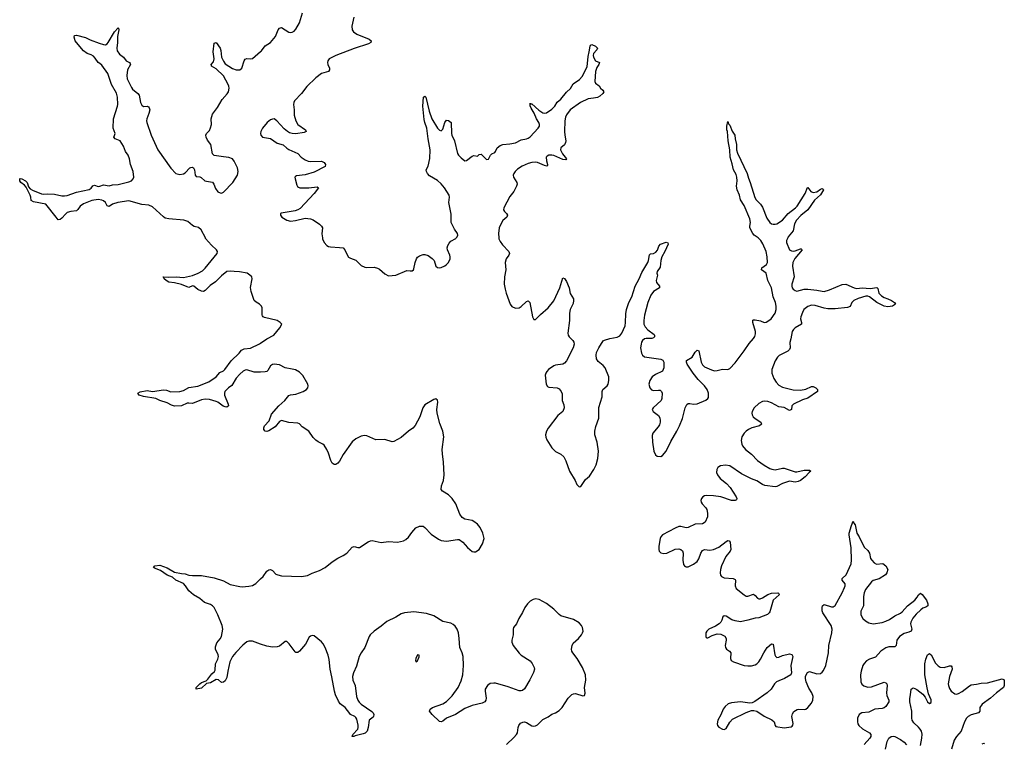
# Model space of a CAD drawing. Header units: inches. Extents: x 1246200 to 1417275, y 606399 to 671266.
# Tile 60 of 63: x 1387346 to 1398195, y 644435 to 652403. Entities that reach past the tile are written whole.
import ezdxf

# ---------------------------------------------------------------- set-up
doc = ezdxf.new("R2010")
doc.units = ezdxf.units.IN
doc.header["$MEASUREMENT"] = 0
for name, color, linetype in [('B3684', 7, 'Continuous'), ('B3685', 7, 'Continuous'), ('B3694', 7, 'Continuous'), ('B3695', 7, 'Continuous')]:
    doc.layers.add(name, color=color, linetype=linetype)

msp = doc.modelspace()

# ---------------------------------------------------------------- linework, layer by layer
at = {"layer": 'B3684', "color": 6, "elevation": 800}
for points in [[(1390000, 649258), (1389990, 649270), (1389950, 649291), (1389930, 649310), (1389895, 649410), (1389888, 649452), (1389906, 649550), (1389903, 649570), (1389882, 649590), (1389851, 649610), (1389768, 649628), (1389710, 649629), (1389665, 649635), (1389630, 649630), (1389570, 649581), (1389504, 649516), (1389445, 649475), (1389390, 649419), (1389370, 649410), (1389350, 649413), (1389310, 649433), (1389263, 649470), (1389250, 649472), (1389210, 649455), (1389190, 649460), (1389130, 649487), (1389050, 649506), (1388990, 649512), (1388960, 649530), (1388939, 649550), (1388928, 649572), (1388988, 649568), (1389070, 649571), (1389150, 649564), (1389250, 649586), (1389311, 649610), (1389361, 649639), (1389390, 649665), (1389521, 649830), (1389525, 649850), (1389515, 649870), (1389459, 649919), (1389395, 649995), (1389393, 650000)], [(1390000, 648523), (1389930, 648521), (1389850, 648546), (1389830, 648543), (1389810, 648532), (1389770, 648499), (1389730, 648455), (1389684, 648376), (1389648, 648350), (1389608, 648310), (1389602, 648290), (1389604, 648270), (1389644, 648170), (1389645, 648150), (1389630, 648135), (1389610, 648138), (1389588, 648148), (1389530, 648190), (1389510, 648199), (1389439, 648219), (1389390, 648224), (1389350, 648216), (1389250, 648177), (1389210, 648181), (1389190, 648179), (1389130, 648149), (1389050, 648148), (1389018, 648158), (1388970, 648185), (1388890, 648210), (1388847, 648230), (1388710, 648252), (1388663, 648270), (1388647, 648290), (1388675, 648305), (1388750, 648321), (1388810, 648310), (1388930, 648328), (1388963, 648323), (1389010, 648306), (1389110, 648309), (1389150, 648321), (1389208, 648352), (1389310, 648367), (1389430, 648414), (1389510, 648470), (1389550, 648517), (1389590, 648536), (1389608, 648550), (1389675, 648645), (1389763, 648730), (1389790, 648764), (1389821, 648779), (1389890, 648786), (1389990, 648835), (1390000, 648842)], [(1390000, 645528), (1389910, 645560), (1389870, 645559), (1389850, 645552), (1389803, 645517), (1389726, 645434), (1389690, 645389), (1389663, 645330), (1389639, 645230), (1389630, 645161), (1389610, 645121), (1389590, 645108), (1389570, 645104), (1389535, 645135), (1389510, 645137), (1389450, 645101), (1389406, 645094), (1389350, 645043), (1389292, 645032), (1389292, 645050), (1389332, 645090), (1389350, 645103), (1389399, 645121), (1389420, 645140), (1389462, 645198), (1389493, 645227), (1389499, 645241), (1389504, 645310), (1389530, 645360), (1389537, 645390), (1389534, 645410), (1389505, 645470), (1389504, 645496), (1389519, 645541), (1389556, 645584), (1389569, 645610), (1389583, 645690), (1389577, 645730), (1389530, 645850), (1389489, 645929), (1389470, 645949), (1389450, 645962), (1389384, 645984), (1389329, 646029), (1389261, 646070), (1389210, 646114), (1389173, 646170), (1389150, 646195), (1389066, 646230), (1389030, 646264), (1388970, 646286), (1388898, 646338), (1388830, 646364), (1388822, 646370), (1388836, 646390), (1388890, 646396), (1388970, 646368), (1389050, 646320), (1389130, 646303), (1389170, 646302), (1389210, 646285), (1389250, 646281), (1389350, 646284), (1389490, 646258), (1389590, 646222), (1389665, 646185), (1389770, 646161), (1389798, 646158), (1389870, 646165), (1389910, 646174), (1389947, 646193), (1390000, 646244)]]:
    msp.add_lwpolyline(points, dxfattribs=at)
at = {"layer": 'B3685', "color": 6, "elevation": 800}
msp.add_lwpolyline([(1389393, 650000), (1389347, 650090), (1389315, 650115), (1389270, 650125), (1389250, 650135), (1389199, 650179), (1389154, 650194), (1388989, 650209), (1388950, 650218), (1388930, 650231), (1388810, 650343), (1388770, 650360), (1388690, 650366), (1388550, 650408), (1388429, 650389), (1388369, 650371), (1388330, 650344), (1388310, 650353), (1388291, 650390), (1388270, 650408), (1388250, 650416), (1388210, 650422), (1388142, 650410), (1388050, 650376), (1388013, 650350), (1387987, 650313), (1387970, 650297), (1387910, 650292), (1387870, 650278), (1387850, 650263), (1387810, 650216), (1387790, 650201), (1387770, 650199), (1387749, 650230), (1387634, 650370), (1387498, 650397), (1387474, 650410), (1387470, 650450), (1387462, 650470), (1387417, 650557), (1387400, 650580), (1387360, 650610), (1387347, 650630), (1387346, 650650), (1387350, 650654), (1387370, 650649), (1387409, 650630), (1387429, 650610), (1387443, 650563), (1387462, 650542), (1387486, 650526), (1387585, 650485), (1387610, 650483), (1387653, 650487), (1387730, 650482), (1387810, 650463), (1387838, 650462), (1387870, 650466), (1387970, 650502), (1388110, 650532), (1388132, 650548), (1388150, 650572), (1388170, 650581), (1388210, 650566), (1388230, 650568), (1388270, 650584), (1388330, 650574), (1388370, 650584), (1388430, 650587), (1388550, 650618), (1388576, 650630), (1388598, 650650), (1388603, 650670), (1388597, 650730), (1388567, 650810), (1388555, 650870), (1388541, 650910), (1388513, 650953), (1388488, 651010), (1388453, 651070), (1388396, 651090), (1388382, 651110), (1388392, 651128), (1388396, 651150), (1388374, 651210), (1388378, 651310), (1388424, 651450), (1388426, 651470), (1388423, 651550), (1388412, 651592), (1388358, 651690), (1388317, 651810), (1388250, 651902), (1388230, 651921), (1388210, 651931), (1388179, 651979), (1388160, 652000), (1388135, 652015), (1388089, 652030), (1388050, 652061), (1387971, 652150), (1387958, 652170), (1387946, 652210), (1387950, 652230), (1387970, 652232), (1388070, 652206), (1388122, 652182), (1388223, 652143), (1388270, 652128), (1388290, 652127), (1388310, 652138), (1388320, 652150), (1388390, 652269), (1388430, 652312), (1388434, 652310), (1388437, 652290), (1388422, 652218), (1388422, 652150), (1388416, 652090), (1388421, 652061), (1388444, 652024), (1388490, 651990), (1388518, 651950), (1388556, 651930), (1388562, 651922), (1388566, 651910), (1388532, 651850), (1388525, 651790), (1388530, 651750), (1388577, 651657), (1388590, 651636), (1388648, 651590), (1388661, 651570), (1388677, 651490), (1388690, 651460), (1388710, 651447), (1388750, 651451), (1388765, 651445), (1388774, 651434), (1388778, 651410), (1388769, 651370), (1388747, 651310), (1388743, 651290), (1388745, 651270), (1388794, 651130), (1388869, 650970), (1389010, 650767), (1389068, 650710), (1389110, 650697), (1389150, 650705), (1389170, 650717), (1389220, 650770), (1389230, 650776), (1389250, 650778), (1389261, 650770), (1389273, 650750), (1389280, 650690), (1389290, 650676), (1389330, 650671), (1389345, 650665), (1389387, 650630), (1389403, 650623), (1389470, 650612), (1389486, 650590), (1389504, 650544), (1389530, 650509), (1389555, 650495), (1389570, 650494), (1389590, 650504), (1389693, 650610), (1389744, 650690), (1389752, 650730), (1389745, 650770), (1389710, 650846), (1389690, 650870), (1389650, 650886), (1389590, 650891), (1389490, 650909), (1389470, 650925), (1389451, 651030), (1389417, 651077), (1389401, 651110), (1389396, 651130), (1389405, 651150), (1389437, 651183), (1389450, 651212), (1389458, 651250), (1389456, 651310), (1389470, 651362), (1389524, 651436), (1389577, 651523), (1389633, 651587), (1389645, 651610), (1389653, 651650), (1389651, 651670), (1389642, 651690), (1389590, 651783), (1389510, 651861), (1389461, 651890), (1389458, 651898), (1389455, 651910), (1389480, 651940), (1389488, 651970), (1389479, 652050), (1389490, 652144), (1389510, 652151), (1389553, 652090), (1389563, 652063), (1389569, 651989), (1389590, 651946), (1389610, 651916), (1389690, 651864), (1389730, 651850), (1389770, 651850), (1389793, 651870), (1389821, 651950), (1389832, 651968), (1389850, 651976), (1389890, 651970), (1389910, 651975), (1390000, 652052)], dxfattribs=at)
at = {"layer": 'B3694', "color": 6, "elevation": 800}
for points in [[(1390681, 650000), (1390682, 649990), (1390701, 649950), (1390730, 649917), (1390750, 649906), (1390770, 649901), (1390870, 649896), (1390909, 649889), (1390930, 649870), (1390953, 649813), (1390970, 649789), (1390990, 649775), (1391050, 649753), (1391110, 649697), (1391150, 649678), (1391170, 649675), (1391250, 649676), (1391290, 649667), (1391310, 649657), (1391370, 649604), (1391410, 649583), (1391490, 649589), (1391610, 649642), (1391650, 649636), (1391670, 649638), (1391685, 649650), (1391690, 649661), (1391702, 649730), (1391717, 649770), (1391731, 649789), (1391750, 649804), (1391790, 649817), (1391810, 649817), (1391845, 649805), (1391890, 649774), (1391912, 649750), (1391933, 649690), (1391950, 649674), (1391970, 649670), (1391990, 649674), (1392030, 649693), (1392050, 649707), (1392070, 649729), (1392089, 649770), (1392091, 649790), (1392087, 649810), (1392059, 649870), (1392057, 649890), (1392063, 649917), (1392077, 649943), (1392096, 649964), (1392150, 649995), (1392156, 650000)], [(1392626, 650000), (1392627, 649990), (1392641, 649961), (1392665, 649925), (1392735, 649850), (1392742, 649830), (1392735, 649810), (1392708, 649770), (1392695, 649730), (1392702, 649650), (1392689, 649570), (1392686, 649490), (1392694, 649434), (1392707, 649390), (1392750, 649270), (1392770, 649243), (1392810, 649227), (1392850, 649231), (1392870, 649244), (1392930, 649300), (1392950, 649308), (1392968, 649288), (1392996, 649130), (1393010, 649101), (1393030, 649101), (1393083, 649157), (1393170, 649230), (1393230, 649306), (1393299, 649450), (1393330, 649559), (1393350, 649552), (1393370, 649520), (1393400, 649450), (1393410, 649386), (1393448, 649330), (1393450, 649310), (1393444, 649276), (1393413, 649210), (1393404, 649170), (1393405, 649090), (1393387, 648950), (1393389, 648930), (1393400, 648910), (1393441, 648870), (1393451, 648851), (1393454, 648830), (1393446, 648790), (1393372, 648648), (1393350, 648621), (1393330, 648608), (1393250, 648600), (1393230, 648592), (1393174, 648550), (1393154, 648530), (1393142, 648510), (1393136, 648490), (1393146, 648390), (1393162, 648362), (1393175, 648355), (1393270, 648350), (1393290, 648339), (1393312, 648310), (1393323, 648283), (1393322, 648210), (1393343, 648163), (1393347, 648130), (1393331, 648089), (1393277, 648043), (1393170, 647904), (1393150, 647870), (1393141, 647830), (1393144, 647804), (1393156, 647776), (1393210, 647687), (1393250, 647647), (1393310, 647618), (1393342, 647590), (1393365, 647545), (1393405, 647430), (1393467, 647330), (1393486, 647286), (1393510, 647259), (1393530, 647262), (1393581, 647339), (1393623, 647377), (1393673, 647450), (1393699, 647501), (1393715, 647570), (1393724, 647650), (1393709, 647749), (1393684, 647830), (1393683, 647870), (1393696, 647924), (1393726, 648014), (1393729, 648131), (1393763, 648250), (1393764, 648310), (1393773, 648330), (1393819, 648370), (1393829, 648390), (1393839, 648430), (1393836, 648470), (1393798, 648570), (1393776, 648596), (1393720, 648640), (1393701, 648670), (1393697, 648710), (1393703, 648737), (1393728, 648790), (1393774, 648866), (1393790, 648875), (1393850, 648893), (1393930, 648906), (1393957, 648923), (1393979, 648950), (1394016, 649030), (1394022, 649070), (1394024, 649164), (1394031, 649210), (1394059, 649290), (1394091, 649350), (1394126, 649470), (1394171, 649549), (1394201, 649619), (1394268, 649730), (1394276, 649750), (1394285, 649815), (1394296, 649824), (1394330, 649828), (1394357, 649843), (1394374, 649866), (1394390, 649910), (1394407, 649930), (1394470, 649953), (1394487, 649947), (1394491, 649931), (1394455, 649850), (1394422, 649790), (1394412, 649750), (1394404, 649676), (1394369, 649630), (1394367, 649610), (1394372, 649588), (1394360, 649530), (1394362, 649510), (1394397, 649470), (1394396, 649450), (1394330, 649409), (1394299, 649370), (1394266, 649290), (1394229, 649150), (1394222, 649090), (1394224, 649050), (1394239, 649019), (1394268, 648988), (1394336, 648936), (1394342, 648930), (1394340, 648910), (1394330, 648901), (1394310, 648894), (1394250, 648894), (1394230, 648888), (1394210, 648870), (1394199, 648850), (1394192, 648830), (1394188, 648790), (1394197, 648730), (1394208, 648708), (1394230, 648692), (1394410, 648665), (1394433, 648653), (1394445, 648630), (1394442, 648570), (1394428, 648532), (1394350, 648494), (1394316, 648470), (1394288, 648430), (1394279, 648390), (1394290, 648350), (1394308, 648328), (1394330, 648321), (1394385, 648325), (1394402, 648322), (1394419, 648310), (1394425, 648290), (1394423, 648230), (1394414, 648210), (1394325, 648130), (1394315, 648110), (1394325, 648090), (1394384, 648044), (1394398, 648018), (1394404, 647990), (1394404, 647970), (1394397, 647943), (1394382, 647918), (1394323, 647850), (1394315, 647825), (1394317, 647750), (1394333, 647650), (1394350, 647610), (1394370, 647596), (1394410, 647594), (1394430, 647604), (1394470, 647652), (1394521, 647759), (1394588, 647870), (1394617, 647930), (1394648, 648010), (1394680, 648130), (1394696, 648164), (1394710, 648175), (1394730, 648178), (1394770, 648168), (1394810, 648171), (1394908, 648212), (1394930, 648230), (1394936, 648244), (1394935, 648290), (1394921, 648330), (1394891, 648370), (1394821, 648441), (1394766, 648510), (1394701, 648610), (1394692, 648630), (1394693, 648650), (1394754, 648686), (1394790, 648742), (1394810, 648762), (1394830, 648755), (1394856, 648630), (1394870, 648601), (1394890, 648582), (1394970, 648546), (1395003, 648537), (1395030, 648539), (1395090, 648555), (1395150, 648551), (1395170, 648562), (1395230, 648623), (1395330, 648758), (1395382, 648838), (1395430, 648891), (1395446, 648914), (1395455, 648945), (1395454, 648970), (1395424, 649070), (1395426, 649094), (1395430, 649099), (1395450, 649098), (1395507, 649087), (1395550, 649070), (1395570, 649073), (1395601, 649090), (1395625, 649110), (1395670, 649170), (1395680, 649210), (1395683, 649250), (1395675, 649290), (1395649, 649350), (1395630, 649450), (1395590, 649530), (1395572, 649610), (1395521, 649650), (1395524, 649670), (1395574, 649706), (1395587, 649730), (1395583, 649790), (1395571, 649850), (1395535, 649935), (1395514, 649970), (1395492, 649992), (1395482, 650000)], [(1395809, 650000), (1395796, 649970), (1395794, 649950), (1395830, 649867), (1395850, 649856), (1395870, 649854), (1395890, 649856), (1395950, 649878), (1395958, 649878), (1395969, 649870), (1395887, 649773), (1395865, 649730), (1395863, 649690), (1395879, 649570), (1395855, 649490), (1395854, 649470), (1395859, 649450), (1395870, 649434), (1395890, 649419), (1395910, 649415), (1395990, 649434), (1396030, 649436), (1396130, 649426), (1396190, 649412), (1396210, 649411), (1396270, 649427), (1396410, 649486), (1396450, 649492), (1396542, 649450), (1396570, 649442), (1396630, 649450), (1396717, 649443), (1396790, 649455), (1396802, 649442), (1396814, 649390), (1396841, 649361), (1396870, 649342), (1396910, 649330), (1396954, 649310), (1396987, 649290), (1396997, 649270), (1396962, 649250), (1396910, 649242), (1396873, 649247), (1396790, 649289), (1396711, 649351), (1396690, 649359), (1396670, 649359), (1396586, 649334), (1396537, 649310), (1396514, 649290), (1396496, 649244), (1396468, 649232), (1396330, 649218), (1396250, 649218), (1396210, 649225), (1396110, 649254), (1396070, 649258), (1396030, 649243), (1395988, 649210), (1395970, 649179), (1395952, 649130), (1395950, 649110), (1395959, 649070), (1395959, 649050), (1395891, 649009), (1395872, 648990), (1395859, 648970), (1395844, 648890), (1395831, 648849), (1395834, 648790), (1395830, 648770), (1395809, 648751), (1395714, 648706), (1395695, 648685), (1395672, 648648), (1395632, 648550), (1395632, 648510), (1395656, 648450), (1395682, 648410), (1395710, 648380), (1395750, 648358), (1395870, 648328), (1395950, 648323), (1396010, 648336), (1396070, 648365), (1396090, 648364), (1396117, 648350), (1396136, 648330), (1396138, 648310), (1396030, 648235), (1395970, 648217), (1395872, 648170), (1395854, 648150), (1395850, 648110), (1395830, 648099), (1395770, 648134), (1395710, 648138), (1395630, 648185), (1395590, 648198), (1395550, 648202), (1395530, 648198), (1395490, 648177), (1395439, 648130), (1395418, 648090), (1395414, 648070), (1395417, 648050), (1395429, 648030), (1395451, 648010), (1395512, 647972), (1395520, 647950), (1395498, 647930), (1395413, 647907), (1395375, 647890), (1395350, 647872), (1395329, 647850), (1395303, 647810), (1395297, 647770), (1395303, 647730), (1395312, 647710), (1395342, 647670), (1395410, 647618), (1395475, 647550), (1395550, 647496), (1395610, 647461), (1395632, 647452), (1395670, 647447), (1395750, 647464), (1395770, 647463), (1395890, 647425), (1395910, 647424), (1395990, 647442), (1396024, 647444), (1396050, 647441), (1396063, 647430), (1396044, 647416), (1396002, 647370), (1395949, 647330), (1395922, 647318), (1395890, 647309), (1395830, 647322), (1395750, 647297), (1395690, 647261), (1395670, 647259), (1395555, 647275), (1395530, 647283), (1395470, 647324), (1395408, 647348), (1395301, 647401), (1395170, 647490), (1395122, 647498), (1395067, 647490), (1395038, 647470), (1395027, 647450), (1395025, 647415), (1395035, 647390), (1395065, 647350), (1395135, 647295), (1395173, 647253), (1395239, 647150), (1395248, 647130), (1395245, 647115), (1395230, 647107), (1395190, 647109), (1395070, 647150), (1394990, 647160), (1394910, 647163), (1394890, 647159), (1394873, 647150), (1394858, 647130), (1394853, 647110), (1394855, 647090), (1394867, 647070), (1394908, 647028), (1394917, 647010), (1394924, 646970), (1394923, 646930), (1394898, 646870), (1394869, 646851), (1394790, 646846), (1394710, 646810), (1394690, 646808), (1394630, 646823), (1394610, 646821), (1394570, 646805), (1394428, 646730), (1394410, 646710), (1394402, 646690), (1394387, 646607), (1394387, 646567), (1394391, 646550), (1394410, 646531), (1394445, 646525), (1394475, 646530), (1394570, 646571), (1394610, 646575), (1394630, 646570), (1394650, 646554), (1394658, 646530), (1394654, 646450), (1394662, 646402), (1394670, 646389), (1394681, 646381), (1394690, 646378), (1394710, 646379), (1394770, 646407), (1394810, 646438), (1394830, 646466), (1394851, 646530), (1394870, 646558), (1394890, 646569), (1394950, 646562), (1394991, 646570), (1395050, 646596), (1395130, 646658), (1395150, 646666), (1395165, 646665), (1395176, 646650), (1395183, 646570), (1395175, 646550), (1395128, 646490), (1395078, 646390), (1395067, 646350), (1395064, 646310), (1395067, 646287), (1395078, 646270), (1395110, 646258), (1395208, 646248), (1395230, 646237), (1395234, 646230), (1395228, 646168), (1395240, 646140), (1395328, 646068), (1395350, 646055), (1395370, 646053), (1395430, 646078), (1395450, 646064), (1395474, 646034), (1395490, 646025), (1395506, 646026), (1395530, 646035), (1395590, 646072), (1395630, 646089), (1395699, 646090), (1395707, 646087), (1395713, 646073), (1395713, 646070), (1395648, 646012), (1395610, 645883), (1395604, 645870), (1395586, 645854), (1395490, 645816), (1395450, 645812), (1395370, 645789), (1395290, 645773), (1395230, 645782), (1395193, 645793), (1395130, 645833), (1395110, 645840), (1395093, 645827), (1395083, 645790), (1395073, 645770), (1395053, 645750), (1395014, 645726), (1394939, 645690), (1394918, 645670), (1394908, 645650), (1394906, 645610), (1394910, 645599), (1394917, 645597), (1394930, 645597), (1394977, 645623), (1395030, 645641), (1395070, 645636), (1395114, 645614), (1395130, 645590), (1395131, 645571), (1395119, 645510), (1395122, 645490), (1395135, 645470), (1395168, 645448), (1395180, 645430), (1395178, 645370), (1395187, 645347), (1395210, 645330), (1395328, 645291), (1395370, 645287), (1395410, 645288), (1395450, 645298), (1395470, 645310), (1395490, 645330), (1395510, 645360), (1395546, 645430), (1395583, 645490), (1395630, 645529), (1395650, 645528), (1395666, 645410), (1395673, 645393), (1395690, 645379), (1395710, 645383), (1395750, 645401), (1395830, 645420), (1395854, 645414), (1395866, 645390), (1395844, 645290), (1395851, 645210), (1395842, 645190), (1395773, 645147), (1395710, 645124), (1395684, 645110), (1395663, 645090), (1395627, 645030), (1395584, 644990), (1395445, 644895), (1395418, 644882), (1395390, 644878), (1395290, 644892), (1395190, 644880), (1395152, 644868), (1395119, 644841), (1395097, 644810), (1395072, 644748), (1395040, 644690), (1395030, 644650), (1395035, 644630), (1395051, 644611), (1395090, 644589), (1395110, 644585), (1395130, 644599), (1395171, 644669), (1395201, 644699), (1395350, 644775), (1395410, 644796), (1395435, 644795), (1395470, 644787), (1395550, 644735), (1395633, 644693), (1395658, 644670), (1395669, 644629), (1395678, 644618), (1395770, 644605), (1395845, 644615), (1395858, 644622), (1395866, 644634), (1395868, 644652), (1395855, 644730), (1395860, 644760), (1395876, 644784), (1395912, 644808), (1395930, 644811), (1395990, 644805), (1396009, 644811), (1396032, 644830), (1396070, 644877), (1396086, 644910), (1396090, 644950), (1396075, 644990), (1396043, 645043), (1396012, 645110), (1396003, 645150), (1396004, 645170), (1396011, 645190), (1396027, 645213), (1396050, 645225), (1396130, 645198), (1396170, 645205), (1396190, 645219), (1396204, 645236), (1396227, 645290), (1396258, 645430), (1396263, 645510), (1396294, 645650), (1396299, 645690), (1396289, 645730), (1396194, 645870), (1396187, 645893), (1396187, 645933), (1396191, 645950), (1396210, 645962), (1396290, 645939), (1396310, 645939), (1396330, 645951), (1396410, 646090), (1396436, 646150), (1396442, 646170), (1396441, 646190), (1396408, 646230), (1396407, 646250), (1396451, 646289), (1396508, 646412), (1396512, 646450), (1396508, 646588), (1396485, 646730), (1396486, 646750), (1396510, 646833), (1396530, 646882), (1396538, 646858), (1396550, 646839), (1396570, 646750), (1396595, 646710), (1396650, 646595), (1396690, 646558), (1396709, 646530), (1396720, 646470), (1396734, 646450), (1396761, 646421), (1396787, 646407), (1396855, 646415), (1396888, 646388), (1396910, 646350), (1396900, 646310), (1396885, 646290), (1396816, 646244), (1396750, 646227), (1396730, 646214), (1396664, 646130), (1396650, 646090), (1396643, 646050), (1396643, 645950), (1396615, 645890), (1396613, 645873), (1396616, 645850), (1396637, 645810), (1396665, 645785), (1396702, 645762), (1396750, 645750), (1396850, 645765), (1396890, 645778), (1396930, 645797), (1396990, 645840), (1397050, 645867), (1397070, 645881), (1397130, 645947), (1397209, 646011), (1397236, 646044), (1397250, 646069), (1397270, 646087), (1397290, 646072), (1397337, 646010), (1397351, 645970), (1397351, 645950), (1397330, 645933), (1397299, 645921), (1397276, 645904), (1397224, 645856), (1397188, 645812), (1397167, 645770), (1397163, 645750), (1397176, 645690), (1397169, 645670), (1397143, 645657), (1397090, 645642), (1397040, 645610), (1397010, 645570), (1397004, 645510), (1396990, 645497), (1396924, 645496), (1396890, 645486), (1396835, 645450), (1396777, 645383), (1396710, 645360), (1396678, 645342), (1396650, 645313), (1396637, 645290), (1396619, 645230), (1396612, 645190), (1396613, 645110), (1396625, 645085), (1396647, 645067), (1396690, 645053), (1396730, 645055), (1396870, 645108), (1396890, 645102), (1396899, 645090), (1396905, 645070), (1396897, 644990), (1396902, 644962), (1396923, 644910), (1396923, 644890), (1396890, 644839), (1396870, 644824), (1396850, 644818), (1396770, 644812), (1396701, 644779), (1396626, 644770), (1396596, 644750), (1396577, 644710), (1396577, 644670), (1396582, 644650), (1396593, 644630), (1396634, 644594), (1396710, 644551), (1396725, 644530), (1396725, 644510), (1396713, 644490), (1396650, 644423)], [(1390000, 648842), (1390070, 648890), (1390145, 648930), (1390214, 649010), (1390233, 649050), (1390217, 649070), (1390184, 649090), (1390045, 649125), (1390030, 649130), (1390022, 649142), (1390018, 649150), (1390016, 649230), (1390009, 649249), (1390000, 649258)], [(1390000, 646244), (1390029, 646271), (1390070, 646329), (1390090, 646344), (1390110, 646350), (1390130, 646338), (1390170, 646298), (1390190, 646289), (1390230, 646280), (1390450, 646270), (1390518, 646282), (1390570, 646307), (1390650, 646336), (1390710, 646369), (1390790, 646434), (1390850, 646473), (1390910, 646502), (1390950, 646530), (1391010, 646595), (1391030, 646601), (1391070, 646591), (1391090, 646591), (1391187, 646653), (1391210, 646663), (1391230, 646666), (1391330, 646647), (1391410, 646655), (1391510, 646651), (1391575, 646665), (1391602, 646678), (1391630, 646705), (1391665, 646755), (1391710, 646807), (1391750, 646827), (1391790, 646824), (1391810, 646812), (1391879, 646739), (1391962, 646682), (1391989, 646669), (1392050, 646659), (1392170, 646679), (1392190, 646677), (1392230, 646650), (1392279, 646590), (1392330, 646547), (1392350, 646542), (1392370, 646544), (1392410, 646570), (1392447, 646630), (1392462, 646690), (1392450, 646747), (1392418, 646810), (1392390, 646846), (1392350, 646878), (1392330, 646887), (1392250, 646902), (1392221, 646921), (1392197, 646957), (1392150, 647070), (1392111, 647131), (1392070, 647171), (1392003, 647210), (1391990, 647230), (1391992, 647270), (1392017, 647330), (1392023, 647390), (1392016, 647530), (1392003, 647623), (1392002, 647670), (1392019, 647810), (1392008, 647870), (1391977, 647957), (1391945, 648070), (1391943, 648110), (1391953, 648190), (1391950, 648212), (1391930, 648228), (1391910, 648220), (1391810, 648160), (1391788, 648130), (1391755, 648030), (1391704, 647936), (1391676, 647904), (1391630, 647872), (1391550, 647803), (1391470, 647759), (1391450, 647755), (1391370, 647780), (1391270, 647776), (1391170, 647822), (1391144, 647824), (1391110, 647816), (1391050, 647786), (1391010, 647756), (1390910, 647614), (1390870, 647540), (1390850, 647518), (1390830, 647506), (1390810, 647505), (1390790, 647520), (1390773, 647550), (1390747, 647630), (1390729, 647670), (1390699, 647719), (1390687, 647730), (1390635, 647755), (1390610, 647771), (1390581, 647801), (1390532, 647870), (1390459, 647919), (1390430, 647953), (1390410, 647960), (1390310, 647968), (1390230, 647989), (1390210, 647979), (1390160, 647920), (1390090, 647876), (1390070, 647868), (1390050, 647870), (1390037, 647890), (1390036, 647910), (1390042, 647930), (1390093, 647987), (1390121, 648059), (1390201, 648150), (1390268, 648210), (1390310, 648264), (1390330, 648273), (1390390, 648280), (1390470, 648310), (1390506, 648330), (1390522, 648350), (1390525, 648370), (1390519, 648390), (1390464, 648484), (1390430, 648521), (1390386, 648546), (1390350, 648556), (1390270, 648569), (1390210, 648602), (1390150, 648611), (1390130, 648607), (1390110, 648593), (1390080, 648540), (1390070, 648530), (1390050, 648524), (1390000, 648523)], [(1392710, 644423), (1392790, 644497), (1392819, 644530), (1392830, 644550), (1392837, 644610), (1392844, 644630), (1392865, 644655), (1392890, 644668), (1392910, 644670), (1392930, 644663), (1392990, 644626), (1393010, 644623), (1393030, 644628), (1393050, 644639), (1393110, 644697), (1393170, 644727), (1393210, 644754), (1393250, 644770), (1393290, 644796), (1393322, 644830), (1393390, 644930), (1393430, 644971), (1393450, 644981), (1393470, 644982), (1393550, 644956), (1393570, 644961), (1393575, 644985), (1393571, 645050), (1393583, 645130), (1393581, 645190), (1393549, 645270), (1393490, 645370), (1393439, 645430), (1393430, 645450), (1393426, 645470), (1393433, 645510), (1393444, 645536), (1393505, 645590), (1393538, 645630), (1393548, 645650), (1393553, 645670), (1393548, 645710), (1393537, 645730), (1393510, 645760), (1393450, 645799), (1393310, 645838), (1393290, 645852), (1393232, 645910), (1393150, 645973), (1393070, 646017), (1393030, 646026), (1393003, 646017), (1392970, 645998), (1392941, 645970), (1392913, 645930), (1392885, 645875), (1392845, 645810), (1392820, 645750), (1392788, 645710), (1392782, 645690), (1392785, 645630), (1392769, 645570), (1392769, 645549), (1392785, 645510), (1392850, 645427), (1392870, 645406), (1392970, 645342), (1392993, 645313), (1393013, 645270), (1393018, 645250), (1393007, 645213), (1392967, 645133), (1392907, 645033), (1392885, 645015), (1392870, 645011), (1392850, 645013), (1392730, 645057), (1392590, 645095), (1392570, 645097), (1392530, 645092), (1392499, 645070), (1392475, 645030), (1392474, 645010), (1392487, 644930), (1392483, 644910), (1392470, 644890), (1392443, 644877), (1392330, 644852), (1392250, 644817), (1392148, 644752), (1392050, 644710), (1392010, 644678), (1391990, 644670), (1391970, 644675), (1391890, 644750), (1391863, 644790), (1391867, 644810), (1391896, 644830), (1392009, 644871), (1392050, 644896), (1392110, 644957), (1392177, 645050), (1392210, 645123), (1392227, 645190), (1392236, 645290), (1392231, 645390), (1392220, 645430), (1392195, 645490), (1392190, 645590), (1392180, 645650), (1392167, 645690), (1392144, 645724), (1392123, 645743), (1392097, 645757), (1392010, 645776), (1391910, 645840), (1391830, 645865), (1391690, 645881), (1391587, 645870), (1391550, 645862), (1391490, 645825), (1391390, 645777), (1391330, 645725), (1391250, 645671), (1391209, 645630), (1391196, 645610), (1391149, 645490), (1391108, 645430), (1391086, 645390), (1391057, 645283), (1391024, 645210), (1391014, 645170), (1391018, 645130), (1391041, 645070), (1391058, 644950), (1391073, 644910), (1391088, 644888), (1391110, 644865), (1391226, 644786), (1391240, 644770), (1391247, 644750), (1391245, 644730), (1391239, 644721), (1391195, 644690), (1391186, 644610), (1391173, 644567), (1391152, 644547), (1391130, 644538), (1391043, 644517), (1391029, 644509), (1391008, 644508), (1391015, 644530), (1391070, 644590), (1391076, 644610), (1391075, 644635), (1391060, 644700), (1391050, 644720), (1391038, 644730), (1390992, 644752), (1390982, 644762), (1390931, 644830), (1390878, 644870), (1390858, 644898), (1390826, 644970), (1390815, 645010), (1390787, 645167), (1390766, 645250), (1390756, 645356), (1390746, 645406), (1390711, 645491), (1390690, 645530), (1390671, 645551), (1390590, 645618), (1390570, 645621), (1390550, 645615), (1390537, 645603), (1390494, 645526), (1390430, 645449), (1390410, 645436), (1390390, 645436), (1390383, 645443), (1390316, 645530), (1390290, 645554), (1390270, 645555), (1390210, 645505), (1390182, 645498), (1390130, 645494), (1390070, 645504), (1390000, 645528)], [(1397270, 644412), (1397287, 644490), (1397290, 644536), (1397281, 644570), (1397269, 644590), (1397250, 644613), (1397199, 644659), (1397180, 644690), (1397176, 644710), (1397176, 644790), (1397153, 644890), (1397153, 644927), (1397163, 644970), (1397169, 645031), (1397190, 645044), (1397210, 645039), (1397230, 645027), (1397296, 644976), (1397322, 644942), (1397350, 644891), (1397370, 644873), (1397390, 644884), (1397390, 644915), (1397361, 644981), (1397344, 645044), (1397320, 645190), (1397320, 645310), (1397330, 645362), (1397350, 645408), (1397370, 645422), (1397390, 645410), (1397438, 645318), (1397467, 645287), (1397490, 645273), (1397531, 645269), (1397590, 645289), (1397610, 645287), (1397617, 645277), (1397619, 645250), (1397593, 645170), (1397578, 645090), (1397579, 645070), (1397590, 645037), (1397609, 645010), (1397650, 644981), (1397670, 644977), (1397690, 644982), (1397730, 645006), (1397810, 645067), (1397830, 645078), (1397890, 645084), (1397942, 645098), (1398010, 645100), (1398170, 645143), (1398192, 645132), (1398195, 645070), (1398186, 645050), (1398109, 644991), (1398042, 644930), (1397950, 644864), (1397926, 644830), (1397926, 644790), (1397911, 644770), (1397830, 644747), (1397798, 644730), (1397779, 644710), (1397758, 644670), (1397721, 644570), (1397668, 644510), (1397643, 644470), (1397612, 644370)], [(1396887, 644370), (1396904, 644456), (1396922, 644490), (1396950, 644510), (1396970, 644514), (1396990, 644510), (1397050, 644476), (1397090, 644447), (1397116, 644416)], [(1397950, 644430), (1397970, 644435), (1397976, 644430)]]:
    msp.add_lwpolyline(points, dxfattribs=at)
at = {"layer": 'B3694', "color": 6, "elevation": 900}
msp.add_lwpolyline([(1391730, 645407), (1391710, 645367), (1391707, 645347), (1391710, 645331), (1391730, 645342), (1391748, 645388), (1391746, 645406)], close=True, dxfattribs=at)
at = {"layer": 'B3695', "color": 6, "elevation": 800}
for points in [[(1390000, 652052), (1390010, 652060), (1390050, 652116), (1390110, 652151), (1390164, 652216), (1390193, 652290), (1390210, 652311), (1390230, 652317), (1390310, 652267), (1390330, 652260), (1390350, 652264), (1390370, 652277), (1390390, 652299), (1390429, 652370), (1390463, 652477)], [(1391029, 652430), (1391004, 652330), (1391009, 652290), (1391024, 652270), (1391062, 652242), (1391198, 652190), (1391217, 652170), (1391216, 652150), (1391190, 652136), (1391030, 652084), (1390830, 652008), (1390757, 651970), (1390740, 651950), (1390736, 651930), (1390740, 651910), (1390759, 651870), (1390761, 651850), (1390750, 651832), (1390670, 651812), (1390610, 651764), (1390510, 651668), (1390450, 651591), (1390373, 651510), (1390365, 651490), (1390363, 651470), (1390372, 651410), (1390372, 651350), (1390388, 651290), (1390411, 651250), (1390495, 651190), (1390501, 651170), (1390480, 651160), (1390390, 651145), (1390348, 651148), (1390317, 651157), (1390296, 651170), (1390261, 651201), (1390180, 651290), (1390150, 651310), (1390130, 651309), (1390110, 651300), (1390073, 651270), (1390023, 651210), (1390004, 651170), (1390001, 651150), (1390004, 651130), (1390023, 651110), (1390110, 651093), (1390182, 651042), (1390250, 651025), (1390289, 650989), (1390313, 650973), (1390410, 650930), (1390449, 650890), (1390490, 650860), (1390526, 650846), (1390550, 650842), (1390670, 650846), (1390701, 650830), (1390715, 650810), (1390710, 650788), (1390590, 650723), (1390490, 650696), (1390396, 650684), (1390384, 650676), (1390379, 650670), (1390382, 650650), (1390401, 650581), (1390407, 650567), (1390418, 650558), (1390432, 650552), (1390530, 650551), (1390624, 650564), (1390638, 650550), (1390590, 650490), (1390436, 650324), (1390412, 650308), (1390383, 650297), (1390227, 650273), (1390221, 650270), (1390220, 650250), (1390235, 650230), (1390290, 650194), (1390330, 650184), (1390384, 650190), (1390490, 650216), (1390550, 650210), (1390578, 650198), (1390650, 650150), (1390673, 650130), (1390681, 650110), (1390676, 650044), (1390681, 650000)], [(1392156, 650000), (1392168, 650010), (1392175, 650030), (1392171, 650050), (1392136, 650096), (1392102, 650170), (1392101, 650261), (1392074, 650390), (1392080, 650450), (1392077, 650470), (1392027, 650550), (1391990, 650596), (1391950, 650631), (1391863, 650683), (1391840, 650710), (1391830, 650730), (1391826, 650750), (1391845, 650790), (1391864, 650876), (1391869, 650970), (1391845, 651090), (1391833, 651210), (1391809, 651270), (1391802, 651302), (1391788, 651452), (1391796, 651550), (1391810, 651562), (1391821, 651550), (1391857, 651397), (1391887, 651310), (1391950, 651208), (1391970, 651185), (1391990, 651180), (1392010, 651198), (1392030, 651270), (1392050, 651295), (1392070, 651291), (1392099, 651270), (1392103, 651150), (1392108, 651130), (1392136, 651070), (1392170, 650930), (1392182, 650910), (1392210, 650880), (1392250, 650850), (1392270, 650851), (1392330, 650901), (1392350, 650906), (1392390, 650900), (1392410, 650917), (1392430, 650922), (1392490, 650865), (1392510, 650867), (1392535, 650910), (1392550, 650925), (1392580, 650940), (1392590, 650952), (1392607, 650990), (1392641, 651019), (1392670, 651028), (1392746, 651034), (1392810, 651047), (1392870, 651080), (1392930, 651090), (1392950, 651097), (1392970, 651112), (1393059, 651210), (1393072, 651230), (1393074, 651250), (1393068, 651270), (1393042, 651310), (1393013, 651373), (1392980, 651430), (1392970, 651453), (1392970, 651482), (1392976, 651476), (1392990, 651476), (1393066, 651406), (1393110, 651379), (1393130, 651374), (1393150, 651376), (1393210, 651417), (1393241, 651450), (1393267, 651493), (1393310, 651527), (1393370, 651603), (1393416, 651644), (1393443, 651697), (1393515, 651745), (1393543, 651777), (1393598, 651882), (1393610, 651997), (1393622, 652050), (1393630, 652113), (1393637, 652123), (1393650, 652129), (1393690, 652110), (1393711, 652090), (1393704, 652070), (1393668, 652032), (1393664, 652010), (1393667, 651990), (1393689, 651949), (1393733, 651930), (1393726, 651910), (1393704, 651876), (1393689, 651831), (1393684, 651724), (1393690, 651704), (1393730, 651675), (1393745, 651650), (1393770, 651627), (1393781, 651610), (1393773, 651590), (1393739, 651561), (1393713, 651547), (1393670, 651538), (1393610, 651532), (1393526, 651490), (1393411, 651410), (1393370, 651354), (1393361, 651330), (1393354, 651290), (1393348, 651170), (1393351, 651130), (1393362, 651070), (1393360, 651050), (1393350, 651026), (1393310, 650990), (1393304, 650970), (1393326, 650926), (1393371, 650870), (1393362, 650858), (1393330, 650864), (1393230, 650906), (1393209, 650911), (1393178, 650910), (1393159, 650901), (1393148, 650890), (1393149, 650850), (1393162, 650810), (1393162, 650798), (1393155, 650790), (1393130, 650796), (1393050, 650830), (1393030, 650834), (1392990, 650831), (1392950, 650821), (1392883, 650790), (1392830, 650756), (1392805, 650730), (1392791, 650710), (1392784, 650690), (1392786, 650670), (1392823, 650610), (1392826, 650590), (1392821, 650570), (1392790, 650510), (1392745, 650455), (1392680, 650330), (1392677, 650310), (1392689, 650290), (1392711, 650270), (1392720, 650250), (1392714, 650230), (1392671, 650190), (1392650, 650158), (1392630, 650110), (1392620, 650050), (1392626, 650000)], [(1395482, 650000), (1395440, 650030), (1395424, 650050), (1395392, 650110), (1395390, 650130), (1395400, 650170), (1395393, 650210), (1395330, 650357), (1395290, 650419), (1395278, 650470), (1395252, 650530), (1395246, 650570), (1395251, 650630), (1395249, 650670), (1395239, 650699), (1395211, 650750), (1395197, 650817), (1395173, 650890), (1395171, 650970), (1395151, 651070), (1395144, 651170), (1395137, 651190), (1395137, 651230), (1395150, 651282), (1395156, 651256), (1395170, 651242), (1395197, 651177), (1395225, 651130), (1395228, 651090), (1395244, 651030), (1395245, 650970), (1395254, 650934), (1395363, 650710), (1395376, 650656), (1395395, 650610), (1395446, 650446), (1395461, 650421), (1395510, 650371), (1395530, 650339), (1395579, 650219), (1395610, 650170), (1395630, 650156), (1395650, 650150), (1395670, 650150), (1395690, 650156), (1395750, 650197), (1395815, 650270), (1395894, 650330), (1395912, 650350), (1396002, 650490), (1396026, 650554), (1396030, 650555), (1396063, 650510), (1396090, 650499), (1396131, 650509), (1396170, 650536), (1396190, 650543), (1396198, 650538), (1396202, 650530), (1396192, 650510), (1396170, 650476), (1396104, 650416), (1396029, 650310), (1395954, 650246), (1395906, 650194), (1395885, 650155), (1395870, 650077), (1395814, 650010), (1395809, 650000)]]:
    msp.add_lwpolyline(points, dxfattribs=at)

doc.saveas('drawing.dxf')
